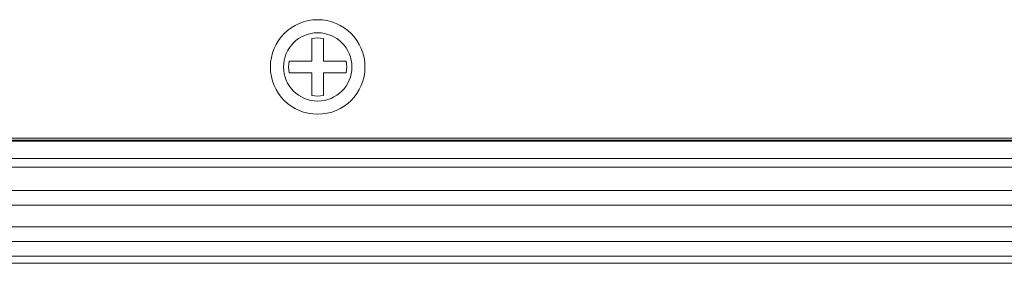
# Model space of a CAD drawing. Header units: centimetres. Extents: x -29.6 to 29.7, y -21 to 21.
# Tile 12 of 24: x 15.2 to 18.6, y -4.5 to -3.6. Entities that reach past the tile are written whole.
import ezdxf

# ---------------------------------------------------------------- set-up
doc = ezdxf.new("R2010")
doc.units = ezdxf.units.CM
doc.header["$MEASUREMENT"] = 0
doc.layers.add('06___PRT_ALL_SURFS', color=7, linetype='Continuous')

msp = doc.modelspace()

# ---------------------------------------------------------------- linework, layer by layer
at = {"layer": '06___PRT_ALL_SURFS', "lineweight": 9}
for points in [[(16.42601, -3.80277), (16.42601, -3.71313), (16.35334, -3.64047), (16.2637, -3.64047), (16.17406, -3.64047), (16.10139, -3.71313), (16.10139, -3.80277), (16.10139, -3.89241), (16.17406, -3.96508), (16.2637, -3.96508), (16.35334, -3.96508), (16.42601, -3.89242), (16.42601, -3.80277)], [(16.38097, -3.80277), (16.38097, -3.73801), (16.32847, -3.6855), (16.2637, -3.6855), (16.19893, -3.6855), (16.14643, -3.73801), (16.14643, -3.80277), (16.14643, -3.86754), (16.19893, -3.92004), (16.2637, -3.92004), (16.32847, -3.92005), (16.38097, -3.86754), (16.38097, -3.80277)]]:
    msp.add_open_spline(points, degree=3, knots=[0, 0, 0, 0, 0.25, 0.25, 0.25, 0.5, 0.5, 0.5, 0.75, 0.75, 0.75, 1, 1, 1, 1], dxfattribs=at)
for points in [[(16.28368, -3.70491), (16.2705, -3.70222), (16.25691, -3.70222), (16.24372, -3.70491)], [(16.24372, -3.7828), (16.24372, -3.7828), (16.24372, -3.70491), (16.24372, -3.70491)], [(16.28368, -3.7828), (16.28368, -3.7828), (16.28368, -3.70491), (16.28368, -3.70491)], [(16.16584, -3.7828), (16.16315, -3.79598), (16.16315, -3.80957), (16.16584, -3.82275)], [(16.16584, -3.7828), (16.16584, -3.7828), (16.24372, -3.7828), (16.24372, -3.7828)], [(16.28368, -3.7828), (16.28368, -3.7828), (16.36156, -3.7828), (16.36156, -3.7828)], [(16.36156, -3.82275), (16.36426, -3.80957), (16.36426, -3.79598), (16.36156, -3.7828)], [(16.16584, -3.82275), (16.16584, -3.82275), (16.24372, -3.82275), (16.24372, -3.82275)], [(16.24372, -3.90064), (16.24372, -3.90064), (16.24372, -3.82275), (16.24372, -3.82275)], [(16.28368, -3.90064), (16.28368, -3.90064), (16.28368, -3.82275), (16.28368, -3.82275)], [(16.28368, -3.82275), (16.28368, -3.82275), (16.36156, -3.82275), (16.36156, -3.82275)], [(16.24372, -3.90064), (16.25691, -3.90333), (16.2705, -3.90333), (16.28368, -3.90064)], [(25.45276, -4.04748), (25.45276, -4.04748), (7.07464, -4.04748), (7.07464, -4.04748)], [(25.43987, -4.05432), (25.43987, -4.05432), (7.08753, -4.05432), (7.08753, -4.05432)], [(7.08439, -4.05746), (7.08439, -4.05746), (25.44301, -4.05746), (25.44301, -4.05746)], [(25.44288, -4.11739), (25.44288, -4.11739), (7.08452, -4.11739), (7.08452, -4.11739)], [(7.0547, -4.14721), (7.0547, -4.14721), (25.4727, -4.14721), (25.4727, -4.14721)], [(6.79997, -4.22727), (6.79997, -4.22727), (25.72743, -4.22727), (25.72743, -4.22727)], [(25.72743, -4.27721), (25.72743, -4.27721), (6.79997, -4.27721), (6.79997, -4.27721)], [(6.79997, -4.35212), (6.79997, -4.35212), (25.72743, -4.35212), (25.72743, -4.35212)], [(25.72743, -4.40206), (25.72743, -4.40206), (6.79997, -4.40206), (6.79997, -4.40206)], [(25.72743, -4.452), (25.72743, -4.452), (6.79997, -4.452), (6.79997, -4.452)], [(6.79997, -4.47697), (6.79997, -4.47697), (25.72743, -4.47697), (25.72743, -4.47697)]]:
    msp.add_open_spline(points, degree=3, dxfattribs=at)

doc.saveas('drawing.dxf')
